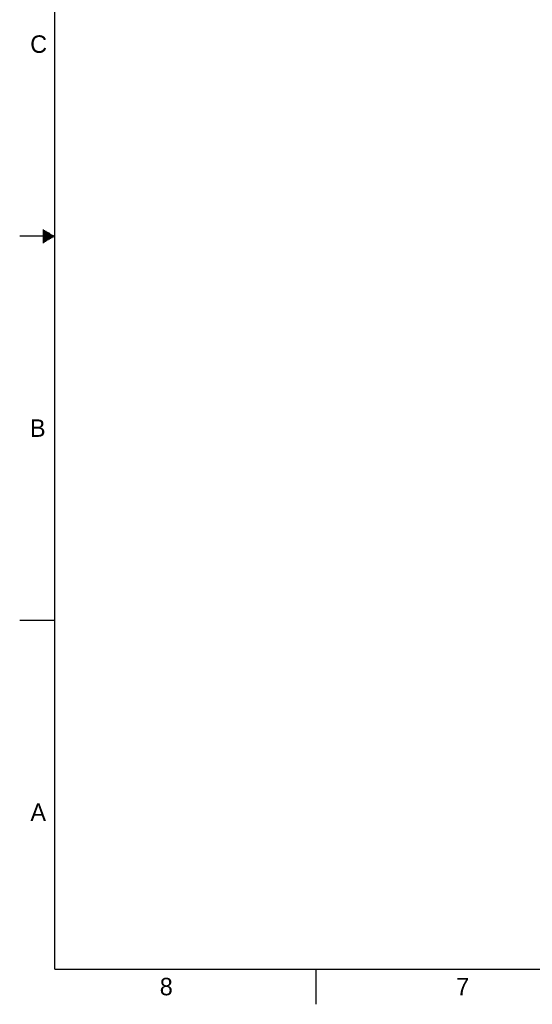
# Model space of a CAD drawing. Header units: inches. Extents: x 0 to 34, y 0 to 22.
# Tile 1 of 25: x 0 to 7.3, y 0 to 14.1. Entities that reach past the tile are written whole.
import ezdxf

# ---------------------------------------------------------------- set-up
doc = ezdxf.new("R2010")
doc.units = ezdxf.units.IN
doc.header["$LTSCALE"] = 1.87
doc.header["$MEASUREMENT"] = 0
doc.layers.get('0').update_dxf_attribs({"linetype": 'CONTINUOUS'})
doc.styles.get("Standard").update_dxf_attribs({"font": 'txt', "width": 0.8})

msp = doc.modelspace()

# ---------------------------------------------------------------- linework, layer by layer
at = {"color": 2, "linetype": 'Continuous'}
for p, q in [((0.5, 11), (0, 11)), ((0.3303, 11.09), (0.3441, 11.09)), ((0.3303, 11.08), (0.3614, 11.08)), ((0.3303, 11.07), (0.3788, 11.07)), ((0.3303, 11.06), (0.3961, 11.06)), ((0.3303, 11.05), (0.4134, 11.05)), ((0.3303, 11.04), (0.4307, 11.04)), ((0.3303, 11.03), (0.448, 11.03)), ((0.3303, 11.02), (0.4654, 11.02)), ((0.3303, 11.01), (0.4827, 11.01)), ((0.3303, 10.99), (0.4827, 10.99)), ((0.3303, 10.98), (0.4654, 10.98)), ((0.3303, 10.97), (0.448, 10.97)), ((0.3303, 10.96), (0.4307, 10.96)), ((0.3303, 10.95), (0.4134, 10.95)), ((0.3303, 10.94), (0.3961, 10.94)), ((0.3303, 10.93), (0.3788, 10.93)), ((0.3303, 10.92), (0.3614, 10.92)), ((0.3303, 10.91), (0.3441, 10.91)), ((0, 5.5), (0.5, 5.5)), ((4.25, 0), (4.25, 0.5))]:
    msp.add_line(p, q, dxfattribs=at)
at = {"color": 7, "linetype": 'Continuous', "const_width": 0.02}
for points in [[(0.5, 21.5), (0.5, 0.5)], [(0.5, 0.5), (33.5, 0.5)]]:
    msp.add_lwpolyline(points, dxfattribs=at)

# ---------------------------------------------------------------- texts
at = {"color": 2, "linetype": 'Continuous'}
for s, p in [('C', (0.1508, 13.6246)), ('B', (0.1484, 8.1257)), ('A', (0.1541, 2.6261)), ('8', (2.0074, 0.1291)), ('7', (6.2553, 0.1287))]:
    msp.add_text(s, height=0.25, dxfattribs=at).set_placement(p)

doc.saveas('drawing.dxf')
